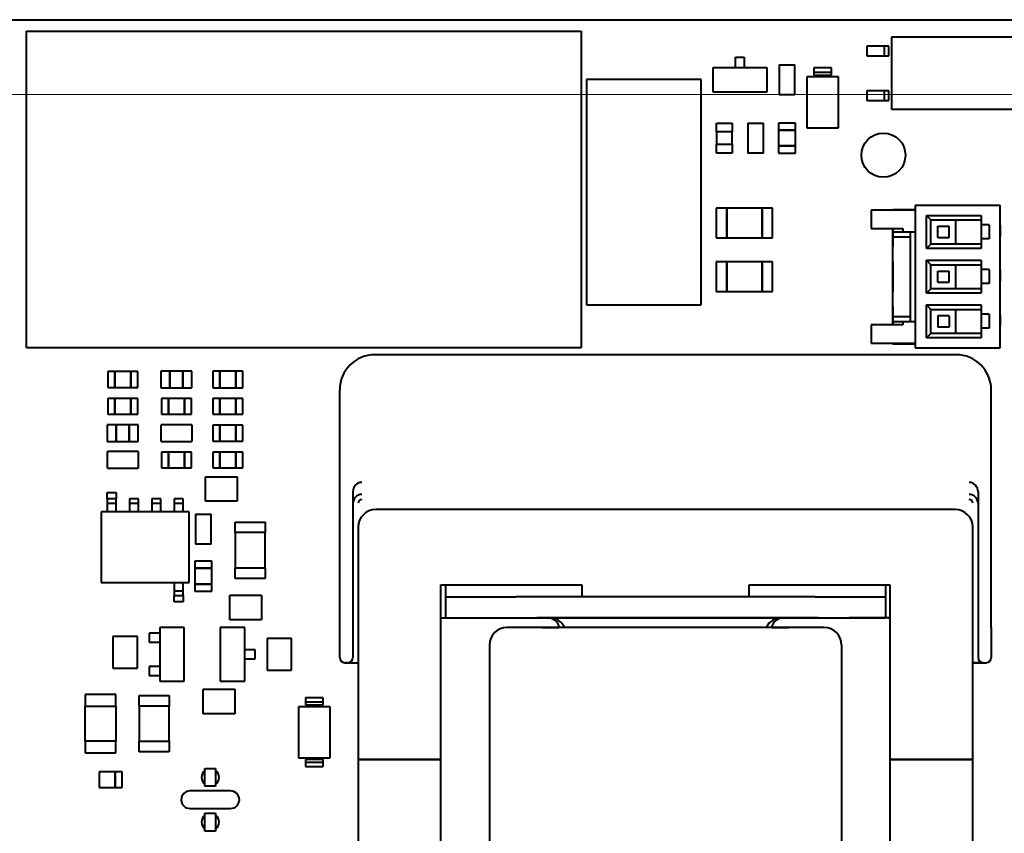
# Model space of a CAD drawing. Header units: millimetres. Extents: x 0 to 420, y -1 to 297.
# Tile 15 of 21: x 196 to 252, y 159 to 205. Entities that reach past the tile are written whole.
import ezdxf

# ---------------------------------------------------------------- set-up
doc = ezdxf.new("R2010")
doc.units = ezdxf.units.MM
doc.layers.add('INGOMBRO_MAIN_CS', color=7, linetype='Continuous')
doc.layers.add('Livello1', color=7, linetype='Continuous')

# ---------------------------------------------------------------- blocks, each defined once
blk = doc.blocks.new('SEANNOT_GROUP')
at = {"layer": 'Livello1', "color": 7, "linetype": 'Continuous', "lineweight": 20}
blk.add_line((174.826, 200.877), (359.826, 200.877), dxfattribs=at)
blk = doc.blocks.new('SE')
at = {"layer": 'INGOMBRO_MAIN_CS', "color": 7, "linetype": 'Continuous', "lineweight": 40}
for p, q in [((182.334, 205.126), (352.334, 205.126)), ((196.468, 186.479), (196.467, 204.48)), ((196.467, 204.48), (227.966, 204.479)), ((227.966, 204.479), (227.966, 186.48)), ((253.277, 204.134), (245.577, 204.134)), ((245.577, 204.134), (245.577, 200.034)), ((245.177, 203.629), (244.177, 203.629)), ((244.177, 203.629), (244.177, 203.079)), ((245.427, 203.629), (245.177, 203.629)), ((245.177, 203.629), (245.177, 203.079)), ((245.427, 203.079), (245.427, 203.629)), ((236.726, 202.403), (236.726, 203.003)), ((236.726, 203.003), (237.226, 203.003)), ((237.226, 203.003), (237.226, 202.403)), ((244.177, 203.079), (245.177, 203.079)), ((245.177, 203.079), (245.427, 203.079)), ((239.198, 202.553), (239.198, 200.852)), ((239.198, 202.553), (240.098, 202.553)), ((240.098, 200.852), (240.098, 202.553)), ((235.451, 202.403), (238.501, 202.403)), ((235.451, 201.003), (235.451, 202.403)), ((238.501, 202.403), (238.501, 201.003)), ((242.58, 201.883), (240.78, 201.883)), ((240.78, 201.883), (240.78, 198.983)), ((242.18, 202.383), (241.18, 202.383)), ((241.18, 202.383), (241.18, 202.133)), ((242.18, 202.133), (241.18, 202.133)), ((241.18, 202.133), (241.18, 201.983)), ((241.18, 201.983), (242.18, 201.983)), ((242.18, 202.133), (242.18, 202.383)), ((242.18, 201.983), (242.18, 202.133)), ((242.58, 198.983), (242.58, 201.883)), ((234.77, 201.727), (228.27, 201.727)), ((228.27, 201.727), (228.27, 188.927)), ((234.77, 188.927), (234.77, 201.727)), ((238.501, 201.003), (235.451, 201.003)), ((240.098, 200.852), (239.198, 200.852)), ((245.177, 201.089), (244.177, 201.089)), ((244.177, 201.089), (244.177, 200.538)), ((245.427, 201.089), (245.177, 201.089)), ((245.177, 201.089), (245.177, 200.538)), ((245.427, 200.538), (245.427, 201.089)), ((244.177, 200.538), (245.177, 200.538)), ((245.177, 200.538), (245.427, 200.538)), ((245.577, 200.034), (253.277, 200.034)), ((235.642, 198.751), (235.642, 199.25)), ((235.642, 199.25), (236.542, 199.25)), ((236.542, 199.25), (236.542, 198.751)), ((237.42, 199.25), (237.42, 197.55)), ((237.42, 199.25), (238.32, 199.25)), ((238.32, 197.55), (238.32, 199.25)), ((240.123, 199.25), (239.173, 199.25)), ((239.173, 199.25), (239.173, 198.85)), ((240.123, 198.85), (240.123, 199.25)), ((236.542, 198.751), (235.642, 198.751)), ((236.542, 198.751), (235.642, 198.751)), ((235.642, 198.751), (235.642, 198.05)), ((236.542, 198.05), (236.542, 198.751)), ((240.123, 198.85), (239.173, 198.85)), ((239.173, 198.85), (239.173, 197.95)), ((239.173, 198.85), (240.123, 198.85)), ((240.123, 197.95), (240.123, 198.85)), ((240.78, 198.983), (242.58, 198.983)), ((235.642, 198.05), (236.542, 198.05)), ((235.642, 197.55), (235.642, 198.05)), ((235.642, 198.05), (236.542, 198.05)), ((236.542, 198.05), (236.542, 197.55)), ((239.173, 197.95), (240.123, 197.95)), ((240.123, 197.95), (239.173, 197.95)), ((239.173, 197.95), (239.173, 197.55)), ((240.123, 197.55), (240.123, 197.95)), ((236.542, 197.55), (235.642, 197.55)), ((238.32, 197.55), (237.42, 197.55)), ((239.173, 197.55), (240.123, 197.55)), ((236.235, 194.425), (235.635, 194.425)), ((235.635, 194.425), (235.635, 192.725)), ((236.235, 192.725), (236.235, 194.425)), ((238.235, 194.425), (236.235, 194.425)), ((236.235, 194.425), (236.235, 192.725)), ((238.835, 194.425), (238.235, 194.425)), ((238.235, 194.425), (238.235, 192.725)), ((238.235, 192.725), (238.235, 194.425)), ((238.835, 192.725), (238.835, 194.425)), ((244.423, 194.302), (244.423, 193.262)), ((246.933, 194.302), (244.423, 194.302)), ((245.658, 194.302), (245.658, 194.336)), ((245.658, 194.302), (245.658, 194.336)), ((245.658, 194.336), (246.933, 194.336)), ((246.933, 194.562), (246.933, 186.482)), ((251.763, 194.562), (246.933, 194.562)), ((251.763, 186.482), (251.763, 194.562)), ((251.763, 186.482), (251.763, 194.562)), ((247.573, 193.997), (250.683, 193.997)), ((247.573, 193.997), (247.823, 193.747)), ((247.573, 192.127), (247.573, 193.997)), ((247.823, 192.377), (247.823, 193.747)), ((247.823, 193.747), (250.683, 193.747)), ((247.823, 192.377), (247.823, 193.747)), ((249.213, 193.747), (249.213, 192.377)), ((250.683, 193.997), (250.683, 193.472)), ((244.423, 193.262), (246.223, 193.262)), ((245.658, 193.066), (245.658, 193.262)), ((245.658, 193.262), (245.658, 192.226)), ((245.658, 192.793), (245.658, 193.066)), ((245.658, 193.066), (246.658, 193.066)), ((246.223, 193.262), (246.223, 193.066)), ((246.658, 192.793), (246.658, 193.066)), ((246.658, 193.066), (246.933, 193.066)), ((248.218, 192.746), (248.218, 193.386)), ((248.218, 193.386), (248.858, 193.386)), ((248.218, 192.746), (248.218, 193.386)), ((248.858, 192.746), (248.858, 193.386)), ((251.128, 193.472), (250.683, 193.472)), ((250.683, 193.472), (250.683, 192.672)), ((251.128, 193.472), (251.128, 192.672)), ((251.763, 192.804), (251.763, 193.439)), ((251.763, 193.439), (251.763, 192.804)), ((235.635, 192.725), (236.235, 192.725)), ((236.235, 192.725), (238.235, 192.725)), ((238.235, 192.725), (238.835, 192.725)), ((245.658, 188.259), (245.658, 192.793)), ((245.658, 192.793), (246.658, 192.793)), ((246.658, 188.259), (246.658, 192.793)), ((247.573, 192.127), (247.823, 192.377)), ((250.683, 192.377), (247.823, 192.377)), ((248.218, 192.746), (248.858, 192.746)), ((251.128, 192.672), (250.683, 192.672)), ((250.683, 192.672), (250.683, 192.127)), ((245.658, 191.366), (245.658, 192.226)), ((250.683, 192.127), (247.573, 192.127)), ((236.235, 191.376), (235.635, 191.376)), ((235.635, 191.376), (235.635, 189.676)), ((236.235, 189.676), (236.235, 191.376)), ((238.235, 191.376), (236.235, 191.376)), ((236.235, 191.376), (236.235, 189.676)), ((238.835, 191.376), (238.235, 191.376)), ((238.235, 191.376), (238.235, 189.676)), ((238.235, 189.676), (238.235, 191.376)), ((238.835, 189.676), (238.835, 191.376)), ((245.658, 191.366), (245.658, 189.686)), ((247.573, 191.457), (250.683, 191.457)), ((247.573, 189.587), (247.573, 191.457)), ((247.573, 191.457), (247.823, 191.207)), ((250.683, 191.457), (250.683, 190.932)), ((247.823, 189.837), (247.823, 191.207)), ((247.823, 189.837), (247.823, 191.207)), ((247.823, 191.207), (250.683, 191.207)), ((248.218, 190.206), (248.218, 190.846)), ((248.218, 190.206), (248.218, 190.846)), ((248.218, 190.846), (248.858, 190.846)), ((248.858, 190.206), (248.858, 190.846)), ((249.213, 191.207), (249.213, 189.837)), ((251.128, 190.932), (250.683, 190.932)), ((250.683, 190.932), (250.683, 190.132)), ((251.128, 190.932), (251.128, 190.132)), ((251.763, 190.264), (251.763, 190.899)), ((251.763, 190.899), (251.763, 190.264)), ((248.218, 190.206), (248.858, 190.206)), ((251.128, 190.132), (250.683, 190.132)), ((250.683, 190.132), (250.683, 189.587)), ((235.635, 189.676), (236.235, 189.676)), ((236.235, 189.676), (238.235, 189.676)), ((238.235, 189.676), (238.835, 189.676)), ((245.658, 188.826), (245.658, 189.686)), ((247.573, 189.587), (247.823, 189.837)), ((250.683, 189.587), (247.573, 189.587)), ((250.683, 189.837), (247.823, 189.837)), ((228.27, 188.927), (234.77, 188.927)), ((245.658, 188.826), (245.658, 187.782)), ((247.573, 188.917), (250.683, 188.917)), ((247.573, 187.047), (247.573, 188.917)), ((247.573, 188.917), (247.823, 188.667)), ((247.823, 187.297), (247.823, 188.667)), ((247.823, 187.297), (247.823, 188.667)), ((247.823, 188.667), (250.683, 188.667)), ((249.213, 188.667), (249.213, 187.297)), ((250.683, 188.917), (250.683, 188.392)), ((245.658, 187.986), (245.658, 188.259)), ((245.658, 188.259), (246.658, 188.259)), ((245.658, 187.782), (245.658, 187.986)), ((245.658, 187.986), (246.658, 187.986)), ((246.223, 187.986), (246.223, 187.782)), ((246.658, 187.986), (246.658, 188.259)), ((246.658, 187.986), (246.933, 187.986)), ((248.218, 188.306), (248.218, 187.666)), ((248.858, 188.306), (248.218, 188.306)), ((248.218, 188.306), (248.218, 187.666)), ((248.858, 188.306), (248.858, 187.666)), ((251.128, 188.392), (250.683, 188.392)), ((250.683, 188.392), (250.683, 187.592)), ((251.128, 188.392), (251.128, 187.592)), ((251.763, 187.724), (251.763, 188.359)), ((251.763, 188.359), (251.763, 187.724)), ((246.223, 187.782), (244.423, 187.782)), ((244.423, 187.782), (244.423, 186.742)), ((248.858, 187.666), (248.218, 187.666)), ((251.128, 187.592), (250.683, 187.592)), ((250.683, 187.592), (250.683, 187.047)), ((247.573, 187.047), (247.823, 187.297)), ((250.683, 187.047), (247.573, 187.047)), ((250.683, 187.297), (247.823, 187.297)), ((227.966, 186.48), (196.468, 186.479)), ((244.423, 186.742), (246.933, 186.742)), ((245.658, 186.716), (245.658, 186.742)), ((245.658, 186.716), (245.658, 186.742)), ((245.658, 186.716), (246.933, 186.716)), ((246.933, 186.482), (251.763, 186.482)), ((249.248, 186.094), (216.248, 186.094)), ((201.079, 185.135), (201.079, 184.234)), ((201.479, 185.135), (201.079, 185.135)), ((201.479, 184.234), (201.479, 185.135)), ((202.379, 185.135), (201.479, 185.135)), ((201.479, 185.135), (201.479, 184.234)), ((202.379, 185.135), (202.379, 184.234)), ((202.779, 185.135), (202.379, 185.135)), ((202.379, 184.234), (202.379, 185.135)), ((202.779, 184.234), (202.779, 185.135)), ((204.597, 185.165), (204.097, 185.165)), ((204.097, 185.165), (204.097, 184.205)), ((204.597, 184.205), (204.597, 185.165)), ((205.347, 185.165), (204.597, 185.165)), ((204.597, 185.165), (204.597, 184.205)), ((205.857, 185.165), (205.347, 185.165)), ((205.347, 185.165), (205.347, 184.205)), ((205.347, 184.205), (205.347, 185.165)), ((205.857, 184.205), (205.857, 185.165)), ((207.448, 185.16), (207.048, 185.16)), ((207.048, 185.16), (207.048, 184.21)), ((207.448, 184.21), (207.448, 185.16)), ((208.348, 185.16), (207.448, 185.16)), ((207.448, 185.16), (207.448, 184.21)), ((208.748, 185.16), (208.348, 185.16)), ((208.348, 185.16), (208.348, 184.21)), ((208.348, 184.21), (208.348, 185.16)), ((208.748, 184.21), (208.748, 185.16)), ((201.079, 184.234), (201.479, 184.234)), ((201.479, 184.234), (202.379, 184.234)), ((202.379, 184.234), (202.779, 184.234)), ((204.097, 184.205), (204.597, 184.205)), ((204.597, 184.205), (205.347, 184.205)), ((205.347, 184.205), (205.857, 184.205)), ((207.048, 184.21), (207.448, 184.21)), ((207.448, 184.21), (208.348, 184.21)), ((208.348, 184.21), (208.748, 184.21)), ((214.248, 170.594), (214.248, 184.094)), ((251.248, 170.594), (251.248, 184.094)), ((201.079, 183.61), (201.079, 182.71)), ((201.479, 183.61), (201.079, 183.61)), ((202.379, 183.61), (201.479, 183.61)), ((201.479, 183.61), (201.479, 182.71)), ((201.479, 182.71), (201.479, 183.61)), ((202.379, 182.71), (202.379, 183.61)), ((202.379, 183.61), (202.379, 182.71)), ((202.779, 183.61), (202.379, 183.61)), ((202.779, 182.71), (202.779, 183.61)), ((204.127, 183.61), (204.127, 182.71)), ((204.527, 183.61), (204.127, 183.61)), ((205.427, 183.61), (204.527, 183.61)), ((204.527, 183.61), (204.527, 182.71)), ((204.527, 182.71), (204.527, 183.61)), ((205.427, 182.71), (205.427, 183.61)), ((205.427, 183.61), (205.427, 182.71)), ((205.827, 183.61), (205.427, 183.61)), ((205.827, 182.71), (205.827, 183.61)), ((207.048, 183.61), (207.048, 182.71)), ((207.448, 183.61), (207.048, 183.61)), ((208.348, 183.61), (207.448, 183.61)), ((207.448, 183.61), (207.448, 182.71)), ((207.448, 182.71), (207.448, 183.61)), ((208.348, 182.71), (208.348, 183.61)), ((208.348, 183.61), (208.348, 182.71)), ((208.748, 183.61), (208.348, 183.61)), ((208.748, 182.71), (208.748, 183.61)), ((201.079, 182.71), (201.479, 182.71)), ((201.479, 182.71), (202.379, 182.71)), ((202.379, 182.71), (202.779, 182.71)), ((204.127, 182.71), (204.527, 182.71)), ((204.527, 182.71), (205.427, 182.71)), ((205.427, 182.71), (205.827, 182.71)), ((207.048, 182.71), (207.448, 182.71)), ((207.448, 182.71), (208.348, 182.71)), ((208.348, 182.71), (208.748, 182.71)), ((201.549, 182.116), (201.049, 182.116)), ((201.049, 182.116), (201.049, 181.156)), ((201.549, 181.156), (201.549, 182.116)), ((202.299, 182.116), (201.549, 182.116)), ((201.549, 182.116), (201.549, 181.156)), ((202.809, 182.116), (202.299, 182.116)), ((202.299, 182.116), (202.299, 181.156)), ((202.299, 181.156), (202.299, 182.116)), ((202.809, 181.156), (202.809, 182.116)), ((205.852, 182.111), (204.102, 182.111)), ((204.102, 181.161), (204.102, 182.111)), ((205.852, 182.111), (205.852, 181.161)), ((207.048, 182.086), (207.048, 181.186)), ((207.448, 182.086), (207.048, 182.086)), ((207.448, 181.186), (207.448, 182.086)), ((208.348, 182.086), (207.448, 182.086)), ((207.448, 182.086), (207.448, 181.186)), ((208.348, 182.086), (208.348, 181.186)), ((208.748, 182.086), (208.348, 182.086)), ((208.348, 181.186), (208.348, 182.086)), ((208.748, 181.186), (208.748, 182.086)), ((207.048, 181.186), (207.448, 181.186)), ((207.448, 181.186), (208.348, 181.186)), ((208.348, 181.186), (208.748, 181.186)), ((201.049, 181.156), (201.549, 181.156)), ((201.549, 181.156), (202.299, 181.156)), ((202.299, 181.156), (202.809, 181.156)), ((204.102, 181.161), (205.852, 181.161)), ((202.804, 180.587), (201.054, 180.587)), ((201.054, 179.637), (201.054, 180.587)), ((202.804, 180.587), (202.804, 179.637)), ((204.127, 180.562), (204.127, 179.662)), ((204.527, 180.562), (204.127, 180.562)), ((204.527, 179.662), (204.527, 180.562)), ((205.427, 180.562), (204.527, 180.562)), ((204.527, 180.562), (204.527, 179.662)), ((205.427, 180.562), (205.427, 179.662)), ((205.827, 180.562), (205.427, 180.562)), ((205.427, 179.662), (205.427, 180.562)), ((205.827, 179.662), (205.827, 180.562)), ((207.048, 180.562), (207.048, 179.662)), ((207.448, 180.562), (207.048, 180.562)), ((207.448, 179.662), (207.448, 180.562)), ((208.348, 180.562), (207.448, 180.562)), ((207.448, 180.562), (207.448, 179.662)), ((208.348, 180.562), (208.348, 179.662)), ((208.748, 180.562), (208.348, 180.562)), ((208.348, 179.662), (208.348, 180.562)), ((208.748, 179.662), (208.748, 180.562)), ((201.054, 179.637), (202.804, 179.637)), ((204.127, 179.662), (204.527, 179.662)), ((204.527, 179.662), (205.427, 179.662)), ((205.427, 179.662), (205.827, 179.662)), ((207.048, 179.662), (207.448, 179.662)), ((207.448, 179.662), (208.348, 179.662)), ((208.348, 179.662), (208.748, 179.662)), ((206.617, 177.762), (206.617, 179.162)), ((206.617, 179.162), (208.417, 179.162)), ((208.417, 179.162), (208.417, 177.762)), ((201.044, 178.259), (201.544, 178.259)), ((201.044, 177.909), (201.044, 178.259)), ((201.044, 177.909), (201.044, 177.659)), ((201.544, 177.909), (201.044, 177.909)), ((201.544, 177.909), (201.044, 177.909)), ((201.044, 177.909), (201.044, 177.159)), ((201.544, 178.259), (201.544, 177.909)), ((201.544, 177.659), (201.544, 177.909)), ((201.544, 177.159), (201.544, 177.909)), ((202.314, 177.909), (202.314, 177.659)), ((202.814, 177.909), (202.314, 177.909)), ((202.814, 177.909), (202.314, 177.909)), ((202.314, 177.909), (202.314, 177.159)), ((202.814, 177.659), (202.814, 177.909)), ((202.814, 177.159), (202.814, 177.909)), ((203.584, 177.909), (203.584, 177.659)), ((204.084, 177.909), (203.584, 177.909)), ((204.084, 177.909), (203.584, 177.909)), ((203.584, 177.909), (203.584, 177.159)), ((204.084, 177.659), (204.084, 177.909)), ((204.084, 177.159), (204.084, 177.909)), ((204.854, 177.909), (204.854, 177.659)), ((205.354, 177.909), (204.854, 177.909)), ((205.354, 177.909), (204.854, 177.909)), ((204.854, 177.909), (204.854, 177.159)), ((205.354, 177.659), (205.354, 177.909)), ((205.354, 177.159), (205.354, 177.909)), ((214.998, 178.3), (214.998, 170.594)), ((250.498, 178.3), (250.498, 170.594)), ((201.044, 177.659), (201.544, 177.659)), ((202.314, 177.659), (202.814, 177.659)), ((203.584, 177.659), (204.084, 177.659)), ((204.854, 177.659), (205.354, 177.659)), ((208.417, 177.762), (206.617, 177.762)), ((249.198, 177.294), (216.298, 177.294)), ((205.699, 177.159), (200.699, 177.159)), ((200.699, 177.159), (200.699, 173.159)), ((205.699, 173.159), (205.699, 177.159)), ((206.051, 177.026), (206.051, 175.326)), ((206.051, 177.026), (206.951, 177.026)), ((206.951, 175.326), (206.951, 177.026)), ((208.318, 175.982), (208.318, 176.582)), ((208.318, 176.582), (210.018, 176.582)), ((210.018, 176.582), (210.018, 175.982)), ((215.298, 176.294), (215.298, 163.094)), ((250.198, 163.094), (250.198, 176.294)), ((210.018, 175.982), (208.318, 175.982)), ((210.018, 175.982), (208.318, 175.982)), ((208.318, 175.982), (208.318, 173.982)), ((210.018, 173.982), (210.018, 175.982)), ((206.951, 175.326), (206.051, 175.326)), ((206.976, 174.359), (206.026, 174.359)), ((206.026, 174.359), (206.026, 173.959)), ((206.026, 173.959), (206.976, 173.959)), ((206.976, 173.959), (206.026, 173.959)), ((206.026, 173.959), (206.026, 173.058)), ((206.976, 173.959), (206.976, 174.359)), ((206.976, 173.058), (206.976, 173.959)), ((208.318, 173.382), (208.318, 173.982)), ((208.318, 173.982), (210.018, 173.982)), ((208.318, 173.982), (210.018, 173.982)), ((210.018, 173.982), (210.018, 173.382)), ((210.018, 173.382), (208.318, 173.382)), ((200.699, 173.159), (205.699, 173.159)), ((204.854, 173.159), (204.854, 172.409)), ((205.354, 172.409), (205.354, 173.159)), ((206.026, 173.058), (206.976, 173.058)), ((206.976, 173.058), (206.026, 173.058)), ((206.026, 173.058), (206.026, 172.658)), ((206.976, 172.658), (206.976, 173.058)), ((219.998, 163.094), (219.998, 173.024)), ((219.998, 173.024), (227.998, 173.024)), ((219.998, 173.024), (227.998, 173.024)), ((220.248, 173.024), (220.248, 172.344)), ((227.998, 173.024), (227.998, 172.344)), ((237.498, 172.344), (237.498, 173.024)), ((237.498, 173.024), (245.498, 173.024)), ((237.498, 173.024), (245.498, 173.024)), ((245.248, 173.024), (245.248, 172.344)), ((245.498, 173.024), (245.498, 163.094)), ((204.854, 172.659), (204.854, 172.409)), ((205.354, 172.659), (204.854, 172.659)), ((204.854, 172.409), (205.354, 172.409)), ((204.854, 172.06), (204.854, 172.409)), ((204.854, 172.409), (205.354, 172.409)), ((205.354, 172.409), (205.354, 172.659)), ((205.354, 172.409), (205.354, 172.06)), ((206.026, 172.658), (206.976, 172.658)), ((208.014, 171.031), (208.014, 172.431)), ((208.014, 172.431), (209.814, 172.431)), ((209.814, 172.431), (209.814, 171.031)), ((220.248, 172.344), (224.248, 172.344)), ((220.248, 172.344), (220.248, 171.144)), ((241.248, 172.344), (224.248, 172.344)), ((241.248, 172.344), (245.248, 172.344)), ((245.248, 172.344), (245.248, 171.144)), ((205.354, 172.06), (204.854, 172.06)), ((219.998, 171.144), (221.18, 171.144)), ((219.998, 171.144), (220.248, 171.144)), ((220.248, 171.144), (224.248, 171.144)), ((221.18, 171.144), (223.458, 171.144)), ((223.458, 171.144), (225.438, 171.144)), ((224.248, 171.144), (241.248, 171.144)), ((227.998, 171.144), (225.438, 171.144)), ((239.458, 171.144), (226.038, 171.144)), ((238.664, 171.144), (239.01, 171.144)), ((241.42, 171.144), (239.01, 171.144)), ((241.248, 171.144), (245.248, 171.144)), ((241.42, 171.144), (243.175, 171.144)), ((245.415, 171.144), (243.175, 171.144)), ((245.498, 171.144), (245.248, 171.144)), ((245.415, 171.144), (245.498, 171.144)), ((205.423, 170.593), (204.023, 170.593)), ((204.023, 170.593), (204.023, 167.543)), ((205.423, 167.543), (205.423, 170.593)), ((208.852, 170.593), (207.452, 170.593)), ((207.452, 170.593), (207.452, 167.543)), ((209.814, 171.031), (208.014, 171.031)), ((208.852, 167.543), (208.852, 170.593)), ((214.248, 168.894), (214.248, 170.594)), ((214.998, 170.594), (214.998, 168.894)), ((226.748, 170.594), (223.748, 170.594)), ((225.748, 170.594), (226.698, 170.594)), ((238.748, 170.594), (226.748, 170.594)), ((241.748, 170.594), (238.748, 170.594)), ((238.804, 170.594), (239.748, 170.594)), ((250.498, 170.594), (250.498, 168.894)), ((251.248, 170.594), (251.248, 168.894)), ((202.756, 170.09), (201.356, 170.09)), ((201.356, 170.09), (201.356, 168.29)), ((202.756, 168.29), (202.756, 170.09)), ((203.423, 170.268), (203.423, 169.768)), ((204.023, 170.268), (203.423, 170.268)), ((203.423, 169.768), (204.023, 169.768)), ((211.519, 169.964), (210.119, 169.964)), ((210.119, 169.964), (210.119, 168.163)), ((211.519, 168.163), (211.519, 169.964)), ((222.748, 169.594), (222.748, 156.594)), ((242.748, 169.594), (242.748, 156.594)), ((209.452, 169.318), (208.852, 169.318)), ((209.452, 168.818), (209.452, 169.318)), ((203.423, 168.368), (203.423, 167.868)), ((204.023, 168.368), (203.423, 168.368)), ((208.852, 168.818), (209.452, 168.818)), ((214.548, 168.594), (215.298, 168.594)), ((214.698, 168.594), (214.548, 168.594)), ((214.698, 168.594), (215.298, 168.594)), ((250.198, 168.594), (250.948, 168.594)), ((250.798, 168.594), (250.198, 168.594)), ((250.798, 168.594), (250.948, 168.594)), ((201.356, 168.29), (202.756, 168.29)), ((203.423, 167.868), (204.023, 167.868)), ((210.119, 168.163), (211.519, 168.163)), ((204.023, 167.543), (205.423, 167.543)), ((207.452, 167.543), (208.852, 167.543)), ((201.534, 166.777), (199.784, 166.777)), ((199.784, 166.777), (199.784, 166.126)), ((201.534, 166.126), (201.534, 166.777)), ((202.857, 166.126), (202.857, 166.727)), ((202.857, 166.727), (204.557, 166.727)), ((204.557, 166.727), (204.557, 166.126)), ((206.49, 165.697), (206.49, 167.097)), ((206.49, 167.097), (208.29, 167.097)), ((208.29, 167.097), (208.29, 165.697)), ((199.784, 166.126), (201.534, 166.126)), ((199.784, 164.126), (199.784, 166.126)), ((199.784, 166.126), (201.534, 166.126)), ((201.534, 166.126), (201.534, 164.126)), ((204.557, 166.126), (202.857, 166.126)), ((204.557, 166.126), (202.857, 166.126)), ((202.857, 166.126), (202.857, 164.126)), ((204.557, 164.126), (204.557, 166.126)), ((213.7, 166.094), (211.9, 166.094)), ((211.9, 166.094), (211.9, 163.194)), ((213.3, 166.594), (212.3, 166.594)), ((212.3, 166.594), (212.3, 166.344)), ((213.3, 166.344), (212.3, 166.344)), ((212.3, 166.344), (212.3, 166.194)), ((212.3, 166.194), (213.3, 166.194)), ((213.3, 166.344), (213.3, 166.594)), ((213.3, 166.194), (213.3, 166.344)), ((213.7, 163.194), (213.7, 166.094)), ((208.29, 165.697), (206.49, 165.697)), ((201.534, 164.126), (199.784, 164.126)), ((199.784, 164.126), (199.784, 163.477)), ((201.534, 164.126), (199.784, 164.126)), ((201.534, 163.477), (201.534, 164.126)), ((202.857, 164.126), (204.557, 164.126)), ((202.857, 163.527), (202.857, 164.126)), ((202.857, 164.126), (204.557, 164.126)), ((204.557, 164.126), (204.557, 163.527)), ((199.784, 163.477), (201.534, 163.477)), ((204.557, 163.527), (202.857, 163.527)), ((211.9, 163.194), (213.7, 163.194)), ((213.3, 163.094), (212.3, 163.094)), ((212.3, 163.094), (212.3, 162.944)), ((212.3, 162.944), (213.3, 162.944)), ((212.3, 162.944), (212.3, 162.694)), ((213.3, 162.944), (213.3, 163.094)), ((213.3, 162.694), (213.3, 162.944)), ((215.298, 163.094), (215.298, 149.894)), ((219.998, 163.094), (215.298, 163.094)), ((215.298, 163.094), (219.998, 163.094)), ((219.998, 153.164), (219.998, 163.094)), ((250.198, 163.094), (245.498, 163.094)), ((245.498, 163.094), (245.498, 153.164)), ((245.498, 163.094), (250.198, 163.094)), ((250.198, 149.894), (250.198, 163.094)), ((201.49, 162.401), (200.59, 162.401)), ((200.59, 162.401), (200.59, 161.501)), ((201.49, 161.501), (201.49, 162.401)), ((201.49, 162.401), (201.49, 161.501)), ((201.89, 162.401), (201.49, 162.401)), ((201.89, 161.501), (201.89, 162.401)), ((206.593, 162.586), (207.203, 162.586)), ((206.593, 161.57), (206.593, 162.586)), ((207.203, 162.586), (207.203, 161.57)), ((212.3, 162.694), (213.3, 162.694)), ((200.59, 161.501), (201.49, 161.501)), ((201.49, 161.501), (201.89, 161.501)), ((208.048, 161.309), (205.748, 161.309)), ((207.203, 161.57), (206.593, 161.57)), ((205.748, 160.309), (208.048, 160.309)), ((206.593, 160.046), (207.203, 160.046)), ((206.593, 159.03), (206.593, 160.046)), ((207.203, 160.046), (207.203, 159.03)), ((207.203, 159.03), (206.593, 159.03))]:
    blk.add_line(p, q, dxfattribs=at)
blk.add_circle((245.126, 197.427), 1.25, dxfattribs=at)
for centre, radius, start, end in [((216.248, 184.094), 2, 90, 180), ((249.248, 184.094), 2, 0, 90), ((215.517, 178.319), 0.52, 92.1934, 182.0469), ((249.976, 178.317), 0.522, 358.1203, 87.6394), ((215.512, 177.64), 0.514, 91.5571, 178.0788), ((215.501, 177.66), 0.204, 91.0241, 180.9618), ((249.984, 177.64), 0.514, 1.9212, 88.4429), ((249.994, 177.66), 0.204, 359.0381, 88.9759), ((216.298, 176.294), 1, 90, 180), ((249.198, 176.294), 1, 0, 90), ((226.038, 170.444), 0.7, 12.4548, 90), ((239.458, 170.444), 0.7, 90, 167.536), ((223.748, 169.594), 1, 90, 180), ((239.458, 170.444), 0.7, 165.7261, 169.1942), ((241.748, 169.594), 1, 0, 90), ((214.548, 168.894), 0.3, 180, 270), ((214.548, 168.894), 0.3, 180, 270), ((214.698, 168.894), 0.3, 270, 0), ((214.698, 168.894), 0.3, 270, 0), ((250.798, 168.894), 0.3, 180, 270), ((250.798, 168.894), 0.3, 180, 270), ((250.948, 168.894), 0.3, 270, 0), ((250.948, 168.894), 0.3, 270, 0), ((206.898, 162.079), 0.5, 127.5591, 232.4409), ((206.898, 162.079), 0.5, 0, 52.4378), ((206.898, 162.079), 0.5, 307.5622, 0), ((205.748, 160.809), 0.5, 90, 270), ((208.048, 160.809), 0.5, 270, 90), ((206.898, 159.539), 0.5, 127.5591, 232.4409), ((206.898, 159.539), 0.5, 0, 52.4378), ((206.898, 159.539), 0.5, 307.5622, 0)]:
    blk.add_arc(centre, radius, start, end, dxfattribs=at)
for points, knots in [([(227.014, 170.595), (227.001, 170.635), (226.944, 170.762), (226.689, 171.03), (226.299, 171.144), (226.038, 171.144)], [0.1385706, 0.1385706, 0.1385706, 0.1385706, 0.25, 0.5, 1, 1, 1, 1]), ([(239.458, 171.144), (239.196, 171.144), (238.806, 171.03), (238.551, 170.762), (238.494, 170.635), (238.481, 170.595)], [0, 0, 0, 0, 0.5, 0.75, 0.8614263, 0.8614263, 0.8614263, 0.8614263])]:
    blk.add_open_spline(points, degree=3, knots=knots, dxfattribs=at)

msp = doc.modelspace()

# ---------------------------------------------------------------- block references
at = {"layer": 'Livello1'}
for name in ['SE', 'SEANNOT_GROUP']:
    msp.add_blockref(name, (0, 0), dxfattribs=at)

doc.saveas('drawing.dxf')
